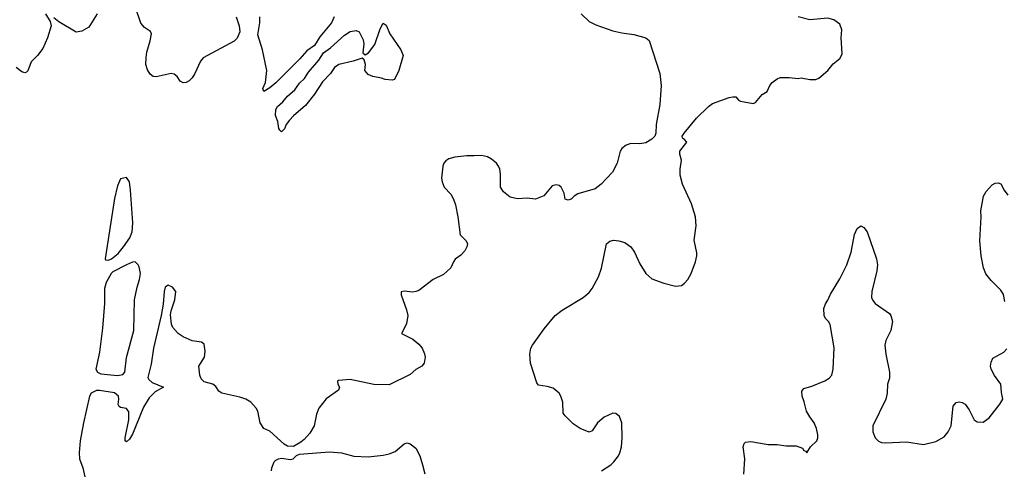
# Model space of a CAD drawing. Header units: inches. Extents: x 2143765 to 2212928, y 878963 to 1017374.
# Tile 187 of 256: x 2186955 to 2193552, y 946020 to 949031. Entities that reach past the tile are written whole.
import ezdxf

# ---------------------------------------------------------------- set-up
doc = ezdxf.new("R2010")
doc.units = ezdxf.units.IN
doc.header["$MEASUREMENT"] = 0
doc.layers.add('C1984', color=7, linetype='Continuous')
doc.layers.add('C1994', color=7, linetype='Continuous')

msp = doc.modelspace()

# ---------------------------------------------------------------- linework, layer by layer
at = {"layer": 'C1984', "color": 5}
for points, elevation in [([(2187128, 949070), (2187158.5, 949018.5), (2187164.9, 948990), (2187142, 948910), (2187110, 948838), (2187074.9, 948790), (2187031.5, 948748.5), (2187010, 948689.2), (2187000.4, 948679.6), (2186990, 948674), (2186970, 948682.4), (2186931.8, 948710)], 480), ([(2187473, 949070), (2187418.2, 948981.8), (2187370, 948953.3), (2187332.4, 948947.6), (2187216.2, 949016.2), (2187183.2, 949043.2)], 480), ([(2188405.2, 949050), (2188425.2, 948990), (2188430.4, 948950), (2188412.7, 948907.3), (2188392.2, 948887.8), (2188183.7, 948776.3), (2188166.6, 948753.4), (2188128, 948670), (2188110, 948641.3), (2188090, 948620.4), (2188070, 948609.7), (2188050, 948607.8), (2188030, 948619.5), (2188009.7, 948649.7), (2187990, 948667), (2187969.6, 948669.6), (2187870, 948648.6), (2187850, 948649.8), (2187830, 948666), (2187810, 948694), (2187800.3, 948730), (2187801.5, 948778.5), (2187806.5, 948813.5), (2187829.8, 948890), (2187837.1, 948937.1), (2187832.1, 948952.1), (2187790, 948978.8), (2187766.6, 949006.6), (2187730, 949112.3)], 480), ([(2189060.8, 949050), (2189044.8, 949010), (2188964.9, 948915.1), (2188930, 948859), (2188878.2, 948821.8), (2188831, 948769), (2188670, 948608.6), (2188630, 948573.8), (2188589.6, 948550), (2188584.8, 948570), (2188601.2, 948610), (2188609.8, 948690), (2188582, 948830), (2188549.6, 948930), (2188564.4, 949010), (2188563.1, 949050)], 480), ([(2190000, 948120.2), (2189950, 948118.4), (2189870, 948109.5), (2189830, 948098), (2189810, 948085.2), (2189797.3, 948070), (2189790.6, 948050), (2189780.5, 947970), (2189785.8, 947945.8), (2189798.8, 947910), (2189842.5, 947862.5), (2189860.7, 947830), (2189874, 947790), (2189890.4, 947710.4), (2189905.5, 947590), (2189946, 947550), (2189954.8, 947530), (2189950.8, 947510), (2189937.5, 947482.5), (2189910, 947453.2), (2189873.7, 947426.3), (2189861, 947410), (2189844.7, 947370), (2189795.5, 947324.5), (2189726, 947290), (2189630, 947218), (2189610, 947209.4), (2189590, 947206), (2189530, 947212.3), (2189511.6, 947208.4), (2189511.3, 947188.7), (2189547, 947087), (2189554.9, 947050), (2189545.8, 946994.2), (2189512, 946930), (2189590, 946892.2), (2189630, 946858.4), (2189652, 946830), (2189667.9, 946792.1), (2189671.6, 946770), (2189664.9, 946730), (2189650, 946709.7), (2189610, 946687.6), (2189570, 946654), (2189430, 946585.4), (2189326.6, 946586.6), (2189170, 946620.9), (2189090, 946615.3), (2189084.7, 946610), (2189086, 946590), (2189098, 946570), (2189091, 946550), (2189009.2, 946490.8), (2188959.3, 946430), (2188943.1, 946390), (2188927.7, 946310), (2188898.4, 946261.6), (2188861.6, 946218.4), (2188839.5, 946200.5), (2188790, 946172.7), (2188750, 946175.1), (2188727.6, 946187.6), (2188630, 946276), (2188590, 946294), (2188567, 946330), (2188549.6, 946410), (2188539.6, 946430), (2188503.6, 946470), (2188469.4, 946490), (2188430, 946503.5), (2188308.7, 946530), (2188290, 946544), (2188270, 946575.3), (2188249.1, 946589.1), (2188190, 946606), (2188170, 946625.2), (2188160.9, 946650), (2188154, 946710), (2188192.7, 946770), (2188198, 946810), (2188190, 946858), (2188172.1, 946872.1), (2188110, 946879.5), (2188050, 946906.6), (2188016, 946930), (2187980.9, 946970), (2187971.8, 946991.8), (2187965.8, 947054.2), (2187970, 947082), (2187993.6, 947153.6), (2188002, 947210), (2187979.5, 947239.5), (2187950, 947252.3), (2187930, 947239), (2187922.4, 947210), (2187915.2, 947124.8), (2187902.7, 947050), (2187850.7, 946830), (2187836.2, 946723.8), (2187814, 946634), (2187820.1, 946620.1), (2187841.2, 946601.2), (2187918.8, 946570), (2187861.4, 946538.6), (2187821.7, 946498.3), (2187783.6, 946436.4), (2187710, 946255.1), (2187690, 946221.2), (2187670, 946204), (2187662, 946210), (2187661.2, 946230), (2187686, 946350), (2187685.4, 946405.4), (2187670, 946426), (2187630, 946434.5), (2187620.8, 946440.8), (2187613.8, 946453.8), (2187619, 946490), (2187616.8, 946510), (2187590.8, 946530.8), (2187490, 946548.2), (2187470, 946547), (2187433.5, 946530), (2187421.7, 946510), (2187382.3, 946330), (2187360.9, 946210), (2187353, 946130), (2187354.8, 946090), (2187377.3, 946030), (2187391.3, 945970)], 520), ([(2188642, 946010), (2188644, 946030), (2188659, 946070), (2188670, 946081), (2188689.5, 946090.5), (2188710, 946094), (2188770, 946086), (2188786, 946090), (2188810, 946111.3), (2188830, 946121), (2189030, 946136), (2189110, 946130.8), (2189192.9, 946107.1), (2189290, 946104), (2189390, 946113.4), (2189430, 946123), (2189470, 946139.1), (2189530, 946191), (2189550, 946196), (2189570.7, 946190.7), (2189610, 946162), (2189636, 946110), (2189654.8, 946050), (2189670.3, 945990.3)], 520)]:
    msp.add_lwpolyline(points, dxfattribs=dict(at, elevation=elevation))
for points, elevation in [([(2189450, 948625.1), (2189403.7, 948630), (2189379.5, 948639.5), (2189321.7, 948650), (2189290, 948664.2), (2189267.9, 948690), (2189271.5, 948731.5), (2189262, 948762), (2189250, 948773.6), (2189190, 948752.5), (2189092.4, 948730), (2189064.6, 948710), (2189037.3, 948670), (2188984.5, 948615.5), (2188930, 948531.6), (2188870, 948455.6), (2188790, 948387.1), (2188762.3, 948357.7), (2188741.1, 948330), (2188730, 948299.3), (2188710, 948280.9), (2188697.2, 948290), (2188690, 948302), (2188685.4, 948350), (2188669.8, 948390), (2188670, 948430.2), (2188682.7, 948450), (2188718.1, 948481.9), (2188750, 948519.2), (2188798.6, 948561.4), (2188830, 948605.5), (2188863.3, 948636.7), (2188890, 948679.5), (2188960.1, 948759.9), (2188990, 948809.6), (2189037.4, 948842.6), (2189130, 948927.7), (2189170, 948951.6), (2189210, 948958), (2189230.4, 948950), (2189256, 948896), (2189259.8, 948870), (2189254, 948810), (2189270, 948794.9), (2189291.3, 948808.7), (2189334.4, 948865.6), (2189370.4, 948970), (2189390, 949007.6), (2189410, 948993.7), (2189435.3, 948935.3), (2189508.9, 948830), (2189524, 948790), (2189496, 948690), (2189466, 948630)], 480), ([(2187670, 947974.5), (2187630, 947964.5), (2187610, 947918.4), (2187590, 947833.6), (2187528.1, 947430), (2187530, 947422.8), (2187550, 947419.8), (2187570, 947429), (2187613.9, 947466.1), (2187651.1, 947508.9), (2187691.6, 947570), (2187707.6, 947610), (2187711.7, 947670), (2187698, 947890), (2187690, 947945.2)], 520), ([(2187729.5, 947409.5), (2187710, 947406.6), (2187670, 947389.9), (2187578.6, 947341.4), (2187568.6, 947331.4), (2187534.1, 947270), (2187522.3, 947230), (2187523.2, 947130), (2187510, 946964.5), (2187490, 946805.1), (2187465.1, 946690), (2187475.8, 946670), (2187498.9, 946658.9), (2187610, 946647.5), (2187644.9, 946655.1), (2187660.2, 946670), (2187670, 946768.4), (2187718.9, 946950), (2187725, 947155), (2187740.7, 947239.3), (2187757.8, 947290), (2187763.1, 947330), (2187755.8, 947375.8), (2187749.3, 947390)], 520)]:
    msp.add_lwpolyline(points, close=True, dxfattribs=dict(at, elevation=elevation))
at = {"layer": 'C1994', "color": 5}
for points, elevation in [([(2190717.3, 949070), (2190770, 949019.1), (2190815.6, 948995.6), (2190930, 948956.4), (2190990, 948942.4), (2191070, 948932.2), (2191150, 948910.4), (2191171.7, 948891.7), (2191244, 948670), (2191254, 948590), (2191243, 948463), (2191219.1, 948330), (2191216.3, 948270), (2191210.8, 948250), (2191191.3, 948230), (2191150, 948206.6), (2191110, 948199.5), (2191050, 948200.9), (2191018, 948190), (2190990, 948168.7), (2190978.8, 948150), (2190958.8, 948070), (2190926, 948010), (2190850, 947928.7), (2190810, 947899), (2190695.3, 947864.7), (2190670, 947848.7), (2190650, 947828.7), (2190630, 947822), (2190609, 947830), (2190604, 947870), (2190584, 947910), (2190570, 947921.2), (2190550, 947926), (2190522.8, 947917.2), (2190467.7, 947852.3), (2190410, 947829.3), (2190355.3, 947835.3), (2190290, 947831.6), (2190242, 947842), (2190197.2, 947877.2), (2190177, 947910), (2190176.6, 947996.6), (2190172.3, 948030), (2190162.7, 948050), (2190149.5, 948069.5), (2190117.2, 948097.2), (2190090, 948112.3), (2190050, 948122), (2190000, 948120.2)], 520), ([(2190852.3, 946010), (2190915.1, 946050), (2190935.1, 946070), (2190966, 946110), (2190975.1, 946130), (2190986.6, 946170), (2190992.3, 946230), (2190989.4, 946330), (2190973.8, 946373.8), (2190950, 946393.2), (2190930, 946396), (2190870.5, 946369.5), (2190826.8, 946330), (2190790, 946278), (2190770, 946269), (2190710, 946292.3), (2190664.2, 946324.2), (2190610, 946377), (2190596.3, 946396.3), (2190593.3, 946470), (2190580.7, 946510), (2190569.4, 946530), (2190530, 946562), (2190490, 946574), (2190430, 946583.6), (2190418.8, 946598.8), (2190378, 946730), (2190373.7, 946790), (2190380.4, 946830), (2190389.8, 946850.2), (2190470, 946961.3), (2190543.6, 947050), (2190590, 947086.4), (2190730, 947170.5), (2190770, 947204.9), (2190789.7, 947230.3), (2190832.3, 947307.7), (2190852.3, 947367.7), (2190886.6, 947530), (2190910, 947547.3), (2190933.7, 947553.7), (2190970, 947550.7), (2191010, 947539.1), (2191050, 947510.6), (2191074.3, 947474.3), (2191110, 947394.8), (2191150, 947330.8), (2191190, 947294.8), (2191270, 947266.8), (2191350, 947247.3), (2191390, 947250.8), (2191410, 947266.8), (2191432.3, 947290), (2191454, 947330), (2191482, 947410), (2191492.3, 947450), (2191492.3, 947470), (2191473.8, 947553.8), (2191487.6, 947650), (2191483.6, 947710), (2191456.9, 947796.9), (2191395.1, 947930), (2191380.7, 947990), (2191379.6, 948030), (2191389.4, 948090), (2191377.2, 948130), (2191379, 948150), (2191424, 948210), (2191410, 948228.7), (2191396.4, 948236.4), (2191394, 948250), (2191406, 948270), (2191490, 948372.4), (2191569.8, 948450.2), (2191597.2, 948470), (2191708.7, 948510), (2191733.7, 948513.7), (2191753.2, 948513.2), (2191770.9, 948490.9), (2191785.2, 948485.2), (2191870, 948470.6), (2191884.5, 948475.5), (2191929.6, 948530.4), (2191964, 948550), (2191981.2, 948590), (2191997.2, 948610), (2192030, 948634), (2192050, 948642.8), (2192110, 948642.8), (2192170, 948636), (2192190, 948641), (2192250, 948630.6), (2192290, 948630.6), (2192310, 948639.1), (2192369.4, 948690), (2192404.4, 948735.6), (2192450, 948770.8), (2192462, 948790), (2192465.6, 948805.6), (2192458, 948910), (2192463.2, 948963.2), (2192450, 949002), (2192408.9, 949028.9), (2192370, 949041.2), (2192249.5, 949029.5), (2192170, 949049.2)], 520), ([(2193555.7, 947144.3), (2193546.2, 947190), (2193530, 947219.8), (2193464.5, 947284.5), (2193429.4, 947329.4), (2193413.6, 947370), (2193397.5, 947450), (2193388.6, 947550), (2193396.9, 947710), (2193394.3, 947750), (2193413.2, 947850), (2193430, 947881), (2193470, 947924), (2193490, 947935.5), (2193510, 947939.1), (2193530, 947930.8), (2193550.8, 947890), (2193576.7, 947856.7)], 480), ([(2191806.8, 945986.8), (2191813.9, 946090), (2191801.5, 946170), (2191808.3, 946191.7), (2191819.1, 946200.9), (2191853.4, 946206.6), (2191970, 946186.1), (2192030, 946184.9), (2192090, 946177.4), (2192157.4, 946177.4), (2192200.1, 946160.1), (2192210, 946145.7), (2192222, 946142), (2192230, 946131), (2192254, 946170), (2192296.8, 946210), (2192303.5, 946230), (2192303.2, 946250), (2192293.5, 946293.5), (2192278.4, 946330), (2192249, 946370), (2192227.7, 946410), (2192211.9, 946471.9), (2192196.8, 946510), (2192196.3, 946543.7), (2192210, 946561.6), (2192263.3, 946576.7), (2192350, 946611.7), (2192378.7, 946630), (2192395.8, 946650), (2192405.7, 946690), (2192412.1, 946832.1), (2192384.7, 946990), (2192373.6, 947010), (2192354, 947030), (2192345.6, 947050), (2192343.2, 947096.8), (2192353.2, 947126.8), (2192370, 947152), (2192386.8, 947193.2), (2192450, 947296), (2192497, 947390), (2192526.2, 947473.8), (2192547.6, 947592.4), (2192567.2, 947632.8), (2192590, 947650.7), (2192610, 947638.8), (2192632.7, 947610), (2192694.9, 947430), (2192701.6, 947390), (2192698.4, 947350), (2192663.7, 947210), (2192662, 947170), (2192670.4, 947150), (2192688, 947130), (2192782.2, 947062.2), (2192791.5, 947050), (2192802.4, 947010), (2192792.7, 946950), (2192757.3, 946882.7), (2192751.6, 946850), (2192757.7, 946790), (2192783.7, 946670), (2192783.7, 946630), (2192770.4, 946590), (2192766.7, 946530), (2192758.7, 946490), (2192671.7, 946310), (2192671.7, 946270), (2192687, 946230), (2192710, 946207), (2192730, 946198.9), (2192756.1, 946196.1), (2192896.6, 946203.4), (2193010, 946186.5), (2193094.1, 946205.9), (2193150, 946237.1), (2193175.6, 946270), (2193195.1, 946310), (2193210, 946442), (2193230, 946466), (2193250, 946471), (2193270, 946466.8), (2193290, 946456), (2193317.7, 946417.7), (2193350, 946351.3), (2193370, 946338), (2193410, 946336), (2193450, 946364), (2193523.3, 946456.7), (2193542, 946490), (2193533.1, 946533.1), (2193529.6, 946590), (2193486.9, 946646.9), (2193464.5, 946690), (2193459.5, 946710), (2193463.3, 946736.7), (2193476.2, 946763.8), (2193550, 946803.8), (2193570, 946827.3)], 480)]:
    msp.add_lwpolyline(points, dxfattribs=dict(at, elevation=elevation))

doc.saveas('drawing.dxf')
